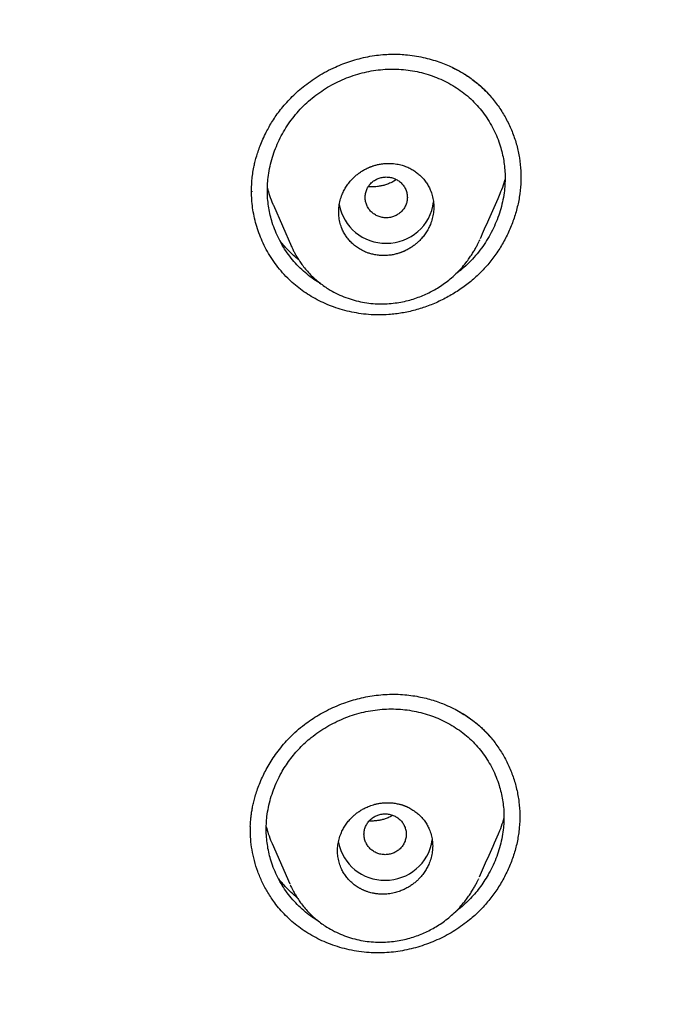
# Model space of a CAD drawing. Header units: millimetres. Extents: x 8 to 601, y 12 to 948.
# Tile 100 of 125: x 349 to 361, y 867 to 886. Entities that reach past the tile are written whole.
import ezdxf

# ---------------------------------------------------------------- set-up
doc = ezdxf.new("R2010")
doc.units = ezdxf.units.MM

msp = doc.modelspace()

# ---------------------------------------------------------------- linework, layer by layer
at = {"color": 7, "linetype": 'Continuous', "lineweight": 30}
for p, q in [((352.978, 882.327), (352.977, 882.34)), ((352.98, 882.323), (352.98, 882.312)), ((353.39, 882.058), (353.734, 881.276)), ((357.294, 881.397), (357.285, 881.377)), ((357.294, 881.397), (357.299, 881.407)), ((353.366, 869.972), (353.703, 869.206)), ((357.275, 869.305), (357.265, 869.285))]:
    msp.add_line(p, q, dxfattribs=at)
for centre, radius, start, end in [((355.514, 882.228), 0.89, 190.1216, 270.7971), ((355.54, 882.226), 0.888, 269.1321, 353.3181), ((355.494, 870.17), 0.892, 191.6621, 270.7504), ((355.518, 870.167), 0.889, 269.1502, 351.8021)]:
    msp.add_arc(centre, radius, start, end, dxfattribs=at)
for points, knots in [([(367.724, 842.606), (368.186, 843.834), (369.104, 846.279), (370.088, 850.049), (370.862, 853.83), (371.446, 857.622), (371.933, 861.808), (372.287, 866.387), (372.497, 871.352), (372.592, 876.9), (372.582, 883.029), (372.57, 889.759), (372.467, 896.508), (372.148, 903.286), (371.604, 908.942), (370.934, 913.465), (370.268, 916.863), (369.389, 920.247), (368.233, 923.591), (366.816, 926.668), (365.139, 929.432), (363.245, 931.847), (361.035, 933.992), (358.596, 935.846), (356.014, 937.444), (352.893, 939.047), (349.207, 940.568), (344.957, 941.937), (340.641, 943.02), (336.275, 943.847), (331.874, 944.416), (327.463, 944.74), (323.071, 944.867), (318.7, 944.878), (314.329, 944.865), (309.936, 944.738), (305.525, 944.416), (301.124, 943.848), (296.759, 943.02), (292.442, 941.939), (288.193, 940.568), (284.506, 939.048), (281.385, 937.445), (278.803, 935.848), (276.364, 933.992), (274.154, 931.848), (272.261, 929.432), (270.584, 926.668), (269.166, 923.592), (268.011, 920.247), (267.131, 916.863), (266.466, 913.465), (265.796, 908.942), (265.251, 903.286), (264.933, 896.508), (264.829, 889.759), (264.817, 883.029), (264.807, 876.449), (264.93, 869.996), (265.277, 863.671), (265.856, 858.212), (266.575, 853.627), (267.344, 849.914), (268.318, 846.213), (269.222, 843.812), (269.676, 842.606)], [0, 0, 0, 0, 0.01422, 0.028301, 0.042283, 0.056188, 0.070046, 0.088148, 0.106186, 0.124159, 0.148558, 0.172923, 0.197399, 0.221993, 0.24671, 0.259145, 0.27167, 0.284302, 0.297067, 0.309991, 0.320883, 0.3319, 0.342924, 0.353811, 0.364567, 0.375221, 0.391058, 0.40678, 0.422432, 0.438055, 0.453668, 0.469227, 0.484683, 0.500001, 0.515318, 0.530774, 0.546334, 0.561944, 0.577571, 0.59322, 0.608942, 0.624779, 0.635434, 0.646191, 0.657076, 0.668103, 0.679114, 0.690014, 0.702933, 0.7157, 0.728331, 0.740856, 0.753291, 0.778008, 0.802602, 0.827078, 0.851444, 0.875842, 0.898728, 0.921719, 0.944802, 0.958463, 0.9722, 0.986034, 1, 1, 1, 1]), ([(366.332, 842.728), (366.708, 843.715), (367.459, 845.689), (368.322, 848.729), (369.035, 851.799), (369.607, 854.894), (370.066, 858.003), (370.5, 861.715), (370.849, 866.034), (371.072, 870.955), (371.172, 876.1), (371.177, 881.465), (371.162, 887.054), (371.105, 892.646), (370.932, 898.243), (370.577, 903.84), (370.074, 908.492), (369.509, 912.198), (368.981, 914.964), (368.324, 917.709), (367.508, 920.417), (366.501, 923.069), (365.372, 925.421), (364.155, 927.464), (362.906, 929.211), (361.492, 930.837), (359.748, 932.485), (357.646, 934.094), (355.195, 935.625), (352.457, 937.048), (349.444, 938.344), (346.168, 939.5), (342.829, 940.466), (339.443, 941.262), (335.737, 941.953), (331.711, 942.482), (327.376, 942.809), (323.037, 942.941), (318.701, 942.955), (314.363, 942.94), (310.023, 942.807), (305.687, 942.482), (301.661, 941.953), (297.957, 941.263), (294.571, 940.467), (291.233, 939.499), (287.956, 938.343), (284.942, 937.048), (282.205, 935.625), (279.754, 934.094), (277.654, 932.484), (275.908, 930.838), (274.496, 929.211), (273.245, 927.464), (272.029, 925.42), (270.899, 923.069), (269.892, 920.417), (269.077, 917.709), (268.42, 914.965), (267.892, 912.198), (267.327, 908.493), (266.823, 903.84), (266.469, 898.244), (266.296, 892.647), (266.238, 887.054), (266.223, 881.465), (266.228, 876.175), (266.323, 871.179), (266.527, 866.482), (266.885, 861.789), (267.366, 857.69), (267.915, 854.186), (268.478, 851.272), (269.172, 848.382), (270.001, 845.519), (270.712, 843.659), (271.068, 842.728)], [0, 0, 0, 0, 0.011709, 0.0234, 0.035079, 0.046745, 0.058401, 0.070053, 0.08835, 0.106637, 0.124908, 0.145647, 0.166375, 0.187119, 0.207887, 0.228673, 0.249479, 0.259892, 0.270315, 0.28075, 0.291198, 0.301658, 0.31213, 0.319994, 0.327864, 0.335737, 0.343609, 0.354092, 0.364563, 0.37502, 0.38755, 0.400066, 0.41258, 0.425091, 0.437599, 0.45323, 0.468841, 0.484431, 0.499999, 0.515569, 0.531166, 0.546782, 0.562408, 0.574915, 0.587424, 0.599934, 0.612454, 0.624987, 0.635443, 0.645912, 0.656393, 0.664263, 0.672136, 0.680006, 0.687871, 0.698343, 0.708803, 0.71925, 0.729685, 0.740108, 0.750521, 0.771326, 0.792113, 0.81288, 0.833624, 0.854353, 0.875091, 0.892532, 0.909986, 0.927451, 0.944927, 0.955919, 0.966921, 0.977933, 0.988958, 1, 1, 1, 1]), ([(352.977, 882.308), (352.977, 882.344), (352.978, 882.417), (352.985, 882.532), (352.999, 882.653), (353.018, 882.766), (353.042, 882.871), (353.067, 882.968), (353.1, 883.074), (353.142, 883.19), (353.193, 883.314), (353.25, 883.434), (353.311, 883.547), (353.374, 883.653), (353.446, 883.761), (353.527, 883.871), (353.618, 883.981), (353.72, 884.091), (353.832, 884.199), (353.956, 884.304), (354.091, 884.406), (354.238, 884.504), (354.396, 884.594), (354.553, 884.672), (354.708, 884.737), (354.858, 884.79), (355.015, 884.835), (355.177, 884.873), (355.288, 884.889), (355.344, 884.898)], [0, 0, 0, 0, 0.03031, 0.062002, 0.095136, 0.129765, 0.15376, 0.180017, 0.209215, 0.241355, 0.27643, 0.314431, 0.344847, 0.376893, 0.410562, 0.445845, 0.482735, 0.521258, 0.56146, 0.603367, 0.646997, 0.692356, 0.739443, 0.788244, 0.828504, 0.869829, 0.912199, 0.955594, 1, 1, 1, 1]), ([(355.344, 884.898), (355.395, 884.903), (355.496, 884.915), (355.645, 884.92), (355.789, 884.917), (355.941, 884.906), (356.1, 884.884), (356.263, 884.851), (356.415, 884.81), (356.555, 884.763), (356.683, 884.712), (356.8, 884.658), (356.906, 884.603), (357.001, 884.547), (357.091, 884.488), (357.175, 884.428), (357.251, 884.368), (357.315, 884.313), (357.368, 884.264), (357.409, 884.224), (357.44, 884.193), (357.461, 884.17), (357.478, 884.152), (357.489, 884.139), (357.497, 884.127), (357.504, 884.117), (357.508, 884.111), (357.51, 884.108)], [0, 0, 0, 0, 0.062105, 0.122158, 0.180174, 0.236155, 0.30762, 0.375445, 0.43961, 0.500099, 0.556903, 0.61002, 0.659454, 0.705213, 0.747307, 0.792996, 0.833443, 0.868662, 0.89866, 0.92344, 0.940103, 0.953139, 0.962859, 0.970217, 0.978699, 0.988593, 1, 1, 1, 1]), ([(354.28, 880.578), (354.239, 880.603), (354.15, 880.657), (354.022, 880.755), (353.895, 880.867), (353.778, 880.991), (353.673, 881.123), (353.578, 881.264), (353.496, 881.413), (353.426, 881.568), (353.371, 881.72), (353.331, 881.867), (353.303, 882.007), (353.284, 882.149), (353.275, 882.293), (353.277, 882.437), (353.29, 882.592), (353.316, 882.754), (353.358, 882.924), (353.412, 883.091), (353.48, 883.254), (353.559, 883.412), (353.651, 883.563), (353.754, 883.708), (353.867, 883.844), (353.991, 883.971), (354.124, 884.089), (354.267, 884.196), (354.416, 884.293), (354.573, 884.378), (354.734, 884.453), (354.901, 884.515), (355.071, 884.565), (355.243, 884.603), (355.418, 884.627), (355.592, 884.638), (355.708, 884.634), (355.766, 884.633)], [0, 0, 0, 0, 0.024855, 0.054349, 0.083862, 0.113382, 0.142915, 0.172468, 0.20204, 0.231625, 0.261219, 0.285887, 0.310563, 0.335254, 0.359973, 0.384716, 0.40942, 0.439026, 0.468611, 0.498183, 0.527741, 0.55728, 0.586793, 0.616274, 0.645725, 0.675155, 0.704604, 0.734091, 0.76362, 0.793184, 0.82277, 0.852361, 0.881941, 0.911496, 0.941018, 0.970513, 1, 1, 1, 1]), ([(356.801, 884.657), (356.87, 884.62), (357.011, 884.545), (357.207, 884.405), (357.391, 884.243), (357.555, 884.062), (357.699, 883.864), (357.822, 883.652), (357.923, 883.428), (358, 883.194), (358.052, 882.954), (358.078, 882.708), (358.077, 882.459), (358.049, 882.211), (357.996, 881.964), (357.918, 881.723), (357.817, 881.489), (357.694, 881.264), (357.55, 881.053), (357.386, 880.856), (357.202, 880.676), (357.002, 880.514), (356.786, 880.372), (356.558, 880.249), (356.321, 880.148), (356.075, 880.069), (355.826, 880.013), (355.657, 879.996), (355.573, 879.988)], [0, 0, 0, 0, 0.036524, 0.075056, 0.113573, 0.15212, 0.190702, 0.229297, 0.267868, 0.306377, 0.3448, 0.383139, 0.421464, 0.459862, 0.498347, 0.536896, 0.575464, 0.613998, 0.652449, 0.690788, 0.729148, 0.767676, 0.806354, 0.845135, 0.883953, 0.92274, 0.961434, 1, 1, 1, 1]), ([(355.766, 884.633), (355.824, 884.628), (355.939, 884.619), (356.11, 884.59), (356.277, 884.548), (356.44, 884.494), (356.598, 884.427), (356.75, 884.348), (356.895, 884.258), (357.031, 884.156), (357.159, 884.042), (357.276, 883.919), (357.382, 883.786), (357.477, 883.645), (357.559, 883.496), (357.629, 883.341), (357.683, 883.19), (357.723, 883.044), (357.751, 882.905), (357.769, 882.763), (357.778, 882.621), (357.776, 882.477), (357.763, 882.324), (357.738, 882.162), (357.697, 881.992), (357.642, 881.825), (357.575, 881.662), (357.496, 881.504), (357.405, 881.351), (357.302, 881.206), (357.189, 881.069), (357.065, 880.941), (356.95, 880.838), (356.874, 880.781), (356.846, 880.76)], [0, 0, 0, 0, 0.032615, 0.065248, 0.097902, 0.130579, 0.163283, 0.196019, 0.228803, 0.26166, 0.29461, 0.327511, 0.360341, 0.393117, 0.425847, 0.458534, 0.491176, 0.518348, 0.545495, 0.572624, 0.599748, 0.626882, 0.654025, 0.686622, 0.719261, 0.751937, 0.784639, 0.817349, 0.850052, 0.882733, 0.915387, 0.948017, 0.980612, 1, 1, 1, 1]), ([(355.527, 881.106), (355.557, 881.109), (355.615, 881.113), (355.694, 881.129), (355.748, 881.144), (355.782, 881.155), (355.8, 881.161), (355.817, 881.167), (355.832, 881.173), (355.845, 881.179), (355.858, 881.184), (355.889, 881.198), (355.938, 881.223), (356.002, 881.261), (356.061, 881.302), (356.113, 881.346), (356.168, 881.398), (356.224, 881.461), (356.279, 881.536), (356.326, 881.614), (356.367, 881.704), (356.4, 881.804), (356.422, 881.915), (356.429, 882.025), (356.422, 882.135), (356.4, 882.244), (356.366, 882.341), (356.324, 882.426), (356.286, 882.487), (356.251, 882.533), (356.223, 882.567), (356.192, 882.599), (356.162, 882.629), (356.13, 882.655), (356.099, 882.68), (356.066, 882.704), (356.03, 882.726), (355.993, 882.748), (355.953, 882.768), (355.911, 882.786), (355.869, 882.802), (355.825, 882.816), (355.777, 882.828), (355.723, 882.839), (355.663, 882.847), (355.597, 882.851), (355.522, 882.85), (355.443, 882.842), (355.367, 882.828), (355.312, 882.814), (355.276, 882.802), (355.255, 882.795), (355.235, 882.788), (355.217, 882.78), (355.2, 882.773), (355.166, 882.758), (355.116, 882.734), (355.052, 882.695), (354.994, 882.654), (354.941, 882.611), (354.886, 882.559), (354.83, 882.496), (354.775, 882.421), (354.728, 882.343), (354.687, 882.254), (354.653, 882.153), (354.631, 882.042), (354.624, 881.932), (354.631, 881.822), (354.653, 881.712), (354.687, 881.615), (354.729, 881.53), (354.768, 881.469), (354.803, 881.423), (354.831, 881.389), (354.861, 881.357), (354.893, 881.326), (354.927, 881.297), (354.964, 881.268), (355.003, 881.242), (355.045, 881.217), (355.089, 881.193), (355.136, 881.172), (355.19, 881.151), (355.255, 881.132), (355.335, 881.115), (355.427, 881.104), (355.492, 881.105), (355.527, 881.106)], [0, 0, 0, 0, 0.016435, 0.030699, 0.04279, 0.046373, 0.04971, 0.0528, 0.055644, 0.058241, 0.060592, 0.062697, 0.076362, 0.089447, 0.101952, 0.113878, 0.125225, 0.141841, 0.158164, 0.174199, 0.189949, 0.210508, 0.230582, 0.250182, 0.270076, 0.290324, 0.310938, 0.326651, 0.342583, 0.350635, 0.358743, 0.366908, 0.37513, 0.382286, 0.389629, 0.39716, 0.404878, 0.412784, 0.420878, 0.429161, 0.437632, 0.445578, 0.454512, 0.464435, 0.475345, 0.487244, 0.50013, 0.515553, 0.529252, 0.541226, 0.545459, 0.549426, 0.553126, 0.55656, 0.559728, 0.56263, 0.576193, 0.589223, 0.60172, 0.613683, 0.625115, 0.641663, 0.657939, 0.673946, 0.689689, 0.710269, 0.730398, 0.750088, 0.77006, 0.790358, 0.810993, 0.826703, 0.842614, 0.850649, 0.858737, 0.866877, 0.87507, 0.88329, 0.891744, 0.900434, 0.909359, 0.91852, 0.927917, 0.937551, 0.950264, 0.964909, 0.981488, 1, 1, 1, 1]), ([(355.527, 882.593), (355.5, 882.592), (355.448, 882.589), (355.373, 882.566), (355.303, 882.53), (355.242, 882.482), (355.192, 882.423), (355.155, 882.356), (355.132, 882.283), (355.124, 882.207), (355.132, 882.131), (355.155, 882.058), (355.192, 881.991), (355.242, 881.932), (355.303, 881.884), (355.373, 881.848), (355.448, 881.826), (355.527, 881.818), (355.605, 881.826), (355.681, 881.848), (355.75, 881.884), (355.811, 881.932), (355.861, 881.991), (355.898, 882.058), (355.921, 882.131), (355.929, 882.207), (355.921, 882.283), (355.898, 882.356), (355.861, 882.423), (355.811, 882.482), (355.75, 882.53), (355.681, 882.566), (355.605, 882.589), (355.553, 882.592), (355.527, 882.593)], [0, 0, 0, 0, 0.031244, 0.0625, 0.093756, 0.125, 0.156244, 0.1875, 0.218756, 0.25, 0.281244, 0.3125, 0.343756, 0.375, 0.406244, 0.4375, 0.468756, 0.5, 0.531244, 0.5625, 0.593756, 0.625, 0.656244, 0.6875, 0.718756, 0.75, 0.781244, 0.8125, 0.843756, 0.875, 0.906244, 0.9375, 0.968756, 1, 1, 1, 1]), ([(355.721, 882.542), (355.698, 882.528), (355.649, 882.499), (355.574, 882.465), (355.498, 882.439), (355.427, 882.422), (355.361, 882.411), (355.297, 882.406), (355.239, 882.405), (355.203, 882.409), (355.188, 882.41)], [0, 0, 0, 0, 0.144157, 0.296235, 0.437052, 0.567172, 0.686972, 0.79712, 0.914035, 1, 1, 1, 1]), ([(357.667, 882.246), (357.678, 882.269), (357.713, 882.347), (357.749, 882.446), (357.77, 882.524), (357.775, 882.543)], [0, 0, 0, 0, 0.239128, 0.809594, 1, 1, 1, 1]), ([(355.573, 879.988), (355.509, 879.985), (355.381, 879.978), (355.192, 879.987), (355.007, 880.008), (354.829, 880.042), (354.656, 880.088), (354.49, 880.145), (354.331, 880.211), (354.18, 880.288), (354.037, 880.373), (353.902, 880.466), (353.777, 880.567), (353.653, 880.682), (353.534, 880.811), (353.421, 880.955), (353.321, 881.104), (353.235, 881.257), (353.162, 881.414), (353.101, 881.572), (353.053, 881.731), (353.016, 881.89), (352.992, 882.048), (352.979, 882.191), (352.978, 882.281), (352.978, 882.319)], [0, 0, 0, 0, 0.048216, 0.095634, 0.142299, 0.188239, 0.233479, 0.278034, 0.321921, 0.365155, 0.407756, 0.449747, 0.49115, 0.531904, 0.579936, 0.627046, 0.673244, 0.718532, 0.762908, 0.80637, 0.848918, 0.89056, 0.931306, 0.971177, 1, 1, 1, 1]), ([(353.278, 882.38), (353.291, 882.334), (353.319, 882.232), (353.359, 882.125), (353.387, 882.065), (353.39, 882.058)], [0, 0, 0, 0, 0.4139082, 0.9294676, 1, 1, 1, 1]), ([(357.309, 881.431), (357.362, 881.55), (357.48, 881.819), (357.601, 882.093), (357.669, 882.246)], [0, 0, 0, 0, 0.442006, 1, 1, 1, 1]), ([(353.87, 881.024), (353.861, 881.032), (353.819, 881.065), (353.752, 881.126), (353.674, 881.203), (353.607, 881.274), (353.553, 881.337), (353.522, 881.377), (353.509, 881.395)], [0, 0, 0, 0, 0.071368, 0.30397, 0.524909, 0.700192, 0.866292, 1, 1, 1, 1]), ([(353.731, 881.283), (353.736, 881.271), (353.748, 881.245), (353.769, 881.201), (353.797, 881.147), (353.833, 881.083), (353.878, 881.011), (353.932, 880.932), (353.998, 880.848), (354.073, 880.763), (354.155, 880.682), (354.242, 880.606), (354.333, 880.537), (354.443, 880.463), (354.573, 880.39), (354.725, 880.322), (354.88, 880.269), (355.038, 880.229), (355.196, 880.202), (355.354, 880.189), (355.508, 880.189), (355.657, 880.201), (355.801, 880.222), (355.938, 880.253), (356.068, 880.291), (356.19, 880.336), (356.306, 880.387), (356.417, 880.443), (356.526, 880.507), (356.634, 880.581), (356.74, 880.663), (356.845, 880.757), (356.945, 880.86), (357.03, 880.961), (357.097, 881.053), (357.149, 881.13), (357.193, 881.201), (357.23, 881.266), (357.261, 881.324), (357.278, 881.36), (357.286, 881.377)], [0, 0, 0, 0, 0.008216, 0.019118, 0.032763, 0.049177, 0.068376, 0.090374, 0.115183, 0.141801, 0.168296, 0.194637, 0.220805, 0.246671, 0.284914, 0.322546, 0.359608, 0.396132, 0.432142, 0.467502, 0.501851, 0.535214, 0.567539, 0.598677, 0.628672, 0.657566, 0.685395, 0.712491, 0.740328, 0.769126, 0.798923, 0.829767, 0.861727, 0.894801, 0.917129, 0.937741, 0.956234, 0.972701, 0.987247, 1, 1, 1, 1]), ([(353.734, 881.276), (353.733, 881.278), (353.732, 881.28), (353.731, 881.282), (353.731, 881.283)], [0, 0, 0, 0, 0.838643, 1, 1, 1, 1]), ([(352.956, 870.218), (352.955, 870.234), (352.955, 870.259), (352.954, 870.303), (352.955, 870.344), (352.959, 870.393), (352.964, 870.448), (352.971, 870.514), (352.983, 870.588), (352.998, 870.672), (353.019, 870.766), (353.047, 870.869), (353.083, 870.981), (353.127, 871.102), (353.18, 871.224), (353.241, 871.348), (353.309, 871.47), (353.388, 871.596), (353.479, 871.724), (353.583, 871.854), (353.701, 871.982), (353.833, 872.108), (353.971, 872.22), (354.11, 872.32), (354.249, 872.408), (354.398, 872.49), (354.556, 872.565), (354.714, 872.629), (354.87, 872.681), (355.022, 872.723), (355.178, 872.756), (355.34, 872.781), (355.505, 872.797), (355.616, 872.798), (355.673, 872.799)], [0, 0, 0, 0, 0.01596, 0.026013, 0.036617, 0.047992, 0.061595, 0.077998, 0.096232, 0.117023, 0.14038, 0.166313, 0.194829, 0.225933, 0.259626, 0.291226, 0.324794, 0.360315, 0.39777, 0.437141, 0.478409, 0.521568, 0.566678, 0.604248, 0.643145, 0.683369, 0.724909, 0.767742, 0.804403, 0.841918, 0.88026, 0.919403, 0.959322, 1, 1, 1, 1]), ([(355.673, 872.799), (355.727, 872.798), (355.835, 872.795), (355.991, 872.778), (356.139, 872.754), (356.279, 872.723), (356.411, 872.686), (356.534, 872.645), (356.663, 872.594), (356.794, 872.534), (356.925, 872.463), (357.042, 872.391), (357.143, 872.32), (357.232, 872.251), (357.308, 872.186), (357.373, 872.125), (357.427, 872.071), (357.471, 872.024), (357.505, 871.985), (357.529, 871.956), (357.547, 871.935), (357.558, 871.921), (357.566, 871.912), (357.568, 871.907), (357.571, 871.902), (357.573, 871.895), (357.575, 871.892), (357.576, 871.89)], [0, 0, 0, 0, 0.072014, 0.141213, 0.207612, 0.27122, 0.332036, 0.390061, 0.445296, 0.517932, 0.585114, 0.646858, 0.703186, 0.754121, 0.799682, 0.839885, 0.874739, 0.904249, 0.928409, 0.944455, 0.956783, 0.965393, 0.969744, 0.972506, 0.976132, 0.986195, 1, 1, 1, 1]), ([(354.232, 868.511), (354.199, 868.531), (354.117, 868.581), (353.996, 868.673), (353.87, 868.785), (353.754, 868.907), (353.649, 869.039), (353.555, 869.179), (353.473, 869.326), (353.403, 869.48), (353.349, 869.63), (353.309, 869.776), (353.281, 869.915), (353.262, 870.056), (353.254, 870.199), (353.256, 870.342), (353.269, 870.495), (353.295, 870.657), (353.337, 870.826), (353.392, 870.991), (353.459, 871.153), (353.535, 871.301), (353.616, 871.435), (353.699, 871.556), (353.791, 871.672), (353.889, 871.781), (353.995, 871.885), (354.115, 871.987), (354.25, 872.088), (354.4, 872.184), (354.557, 872.268), (354.719, 872.342), (354.886, 872.403), (355.056, 872.452), (355.229, 872.489), (355.403, 872.512), (355.578, 872.523), (355.694, 872.519), (355.752, 872.517)], [0, 0, 0, 0, 0.020504, 0.050123, 0.079752, 0.109389, 0.139041, 0.168714, 0.198406, 0.228115, 0.257837, 0.282618, 0.307413, 0.332232, 0.357089, 0.381976, 0.406815, 0.436574, 0.466303, 0.49601, 0.525696, 0.555358, 0.580056, 0.604733, 0.62939, 0.654032, 0.678671, 0.703326, 0.732944, 0.762604, 0.792299, 0.822016, 0.851737, 0.881446, 0.911129, 0.940777, 0.970394, 1, 1, 1, 1]), ([(356.933, 872.457), (357.02, 872.401), (357.199, 872.286), (357.415, 872.086), (357.589, 871.881), (357.725, 871.679), (357.839, 871.464), (357.931, 871.238), (357.999, 871.003), (358.042, 870.762), (358.059, 870.516), (358.05, 870.269), (358.013, 870.022), (357.95, 869.779), (357.863, 869.542), (357.753, 869.313), (357.622, 869.094), (357.469, 868.888), (357.298, 868.697), (357.087, 868.505), (356.831, 868.321), (356.528, 868.157), (356.208, 868.03), (355.876, 867.944), (355.538, 867.897), (355.314, 867.903), (355.202, 867.906)], [0, 0, 0, 0, 0.048007, 0.09802, 0.135578, 0.173177, 0.210804, 0.248427, 0.286014, 0.323541, 0.361005, 0.39844, 0.435898, 0.473405, 0.510964, 0.548554, 0.586142, 0.623694, 0.661191, 0.698639, 0.748648, 0.798879, 0.849251, 0.899636, 0.949908, 1, 1, 1, 1]), ([(355.752, 872.517), (355.81, 872.512), (355.925, 872.503), (356.095, 872.473), (356.262, 872.431), (356.424, 872.377), (356.582, 872.31), (356.733, 872.232), (356.877, 872.142), (357.013, 872.04), (357.141, 871.928), (357.257, 871.805), (357.363, 871.673), (357.457, 871.533), (357.539, 871.386), (357.608, 871.232), (357.662, 871.082), (357.702, 870.937), (357.73, 870.799), (357.748, 870.659), (357.756, 870.517), (357.755, 870.375), (357.742, 870.222), (357.716, 870.061), (357.675, 869.892), (357.62, 869.726), (357.553, 869.564), (357.478, 869.416), (357.397, 869.281), (357.314, 869.159), (357.223, 869.043), (357.124, 868.932), (357.018, 868.829), (356.923, 868.744), (356.859, 868.698), (356.836, 868.68)], [0, 0, 0, 0, 0.0327084, 0.0654347, 0.0981843, 0.130961, 0.163769, 0.1966166, 0.2295188, 0.2625006, 0.2955784, 0.3286003, 0.3615479, 0.394438, 0.4272786, 0.4600729, 0.4928223, 0.5200839, 0.5473218, 0.5745453, 0.601769, 0.629006, 0.6562521, 0.6889727, 0.7217311, 0.7545229, 0.7873353, 0.8201517, 0.8474919, 0.8748158, 0.9021201, 0.9294068, 0.9566768, 0.983922, 1, 1, 1, 1]), ([(355.505, 869.014), (355.525, 869.015), (355.564, 869.018), (355.621, 869.026), (355.674, 869.037), (355.723, 869.05), (355.768, 869.064), (355.81, 869.08), (355.859, 869.1), (355.916, 869.129), (355.98, 869.166), (356.038, 869.207), (356.092, 869.251), (356.147, 869.303), (356.203, 869.365), (356.257, 869.439), (356.304, 869.516), (356.345, 869.605), (356.379, 869.705), (356.401, 869.816), (356.408, 869.926), (356.4, 870.034), (356.379, 870.141), (356.345, 870.237), (356.304, 870.322), (356.265, 870.382), (356.23, 870.429), (356.201, 870.463), (356.171, 870.495), (356.128, 870.536), (356.07, 870.583), (355.996, 870.631), (355.937, 870.66), (355.901, 870.676), (355.888, 870.681), (355.874, 870.687), (355.861, 870.692), (355.846, 870.697), (355.83, 870.702), (355.809, 870.709), (355.783, 870.716), (355.752, 870.723), (355.715, 870.731), (355.671, 870.738), (355.622, 870.743), (355.565, 870.746), (355.503, 870.745), (355.438, 870.739), (355.374, 870.729), (355.314, 870.715), (355.26, 870.7), (355.209, 870.682), (355.155, 870.659), (355.095, 870.63), (355.032, 870.592), (354.973, 870.551), (354.92, 870.508), (354.864, 870.456), (354.808, 870.394), (354.754, 870.321), (354.708, 870.244), (354.666, 870.155), (354.632, 870.055), (354.61, 869.944), (354.603, 869.834), (354.61, 869.725), (354.632, 869.618), (354.665, 869.522), (354.707, 869.437), (354.745, 869.376), (354.78, 869.33), (354.809, 869.296), (354.84, 869.263), (354.882, 869.223), (354.94, 869.176), (354.997, 869.139), (355.037, 869.117), (355.057, 869.107), (355.077, 869.097), (355.098, 869.087), (355.119, 869.078), (355.141, 869.069), (355.166, 869.061), (355.197, 869.051), (355.237, 869.039), (355.288, 869.028), (355.35, 869.018), (355.424, 869.012), (355.477, 869.013), (355.505, 869.014)], [0, 0, 0, 0, 0.010763, 0.020924, 0.030484, 0.039443, 0.0478, 0.055555, 0.062709, 0.07608, 0.089018, 0.101523, 0.113597, 0.12524, 0.141553, 0.157659, 0.173562, 0.189266, 0.2099, 0.230202, 0.250186, 0.269696, 0.289715, 0.310255, 0.326013, 0.342074, 0.350222, 0.358447, 0.36675, 0.375131, 0.390998, 0.40813, 0.424255, 0.426879, 0.429528, 0.432201, 0.434898, 0.437619, 0.440351, 0.444535, 0.449277, 0.455086, 0.461961, 0.469903, 0.478912, 0.488987, 0.500128, 0.512329, 0.523817, 0.534592, 0.544653, 0.554, 0.562634, 0.575926, 0.588819, 0.601315, 0.613415, 0.625119, 0.641325, 0.657355, 0.673214, 0.688907, 0.709574, 0.729965, 0.750092, 0.769623, 0.789657, 0.810206, 0.825966, 0.842025, 0.850171, 0.858393, 0.866691, 0.875066, 0.891002, 0.908144, 0.91216, 0.916238, 0.920376, 0.924575, 0.928836, 0.933157, 0.93754, 0.94316, 0.950697, 0.960149, 0.971518, 0.984801, 1, 1, 1, 1]), ([(355.505, 870.534), (355.479, 870.532), (355.427, 870.529), (355.351, 870.506), (355.282, 870.47), (355.221, 870.422), (355.171, 870.363), (355.134, 870.296), (355.111, 870.223), (355.103, 870.147), (355.111, 870.071), (355.134, 869.999), (355.171, 869.931), (355.221, 869.872), (355.282, 869.824), (355.351, 869.788), (355.427, 869.766), (355.505, 869.758), (355.584, 869.766), (355.659, 869.788), (355.729, 869.824), (355.79, 869.872), (355.84, 869.931), (355.877, 869.999), (355.9, 870.071), (355.908, 870.147), (355.9, 870.223), (355.877, 870.296), (355.84, 870.363), (355.79, 870.422), (355.729, 870.47), (355.659, 870.506), (355.584, 870.529), (355.531, 870.532), (355.505, 870.534)], [0, 0, 0, 0, 0.031244, 0.0625, 0.093756, 0.125, 0.156244, 0.1875, 0.218756, 0.25, 0.281244, 0.3125, 0.343756, 0.375, 0.406244, 0.4375, 0.468756, 0.5, 0.531244, 0.5625, 0.593756, 0.625, 0.656244, 0.6875, 0.718756, 0.75, 0.781244, 0.8125, 0.843756, 0.875, 0.906244, 0.9375, 0.968756, 1, 1, 1, 1]), ([(355.653, 870.505), (355.641, 870.498), (355.606, 870.478), (355.546, 870.453), (355.476, 870.429), (355.409, 870.413), (355.351, 870.404), (355.302, 870.399), (355.261, 870.397), (355.228, 870.397), (355.21, 870.398), (355.204, 870.399)], [0, 0, 0, 0, 0.088117, 0.256192, 0.412908, 0.558629, 0.693904, 0.788747, 0.878038, 0.962513, 1, 1, 1, 1]), ([(357.648, 870.154), (357.657, 870.175), (357.691, 870.251), (357.727, 870.348), (357.748, 870.426), (357.754, 870.446)], [0, 0, 0, 0, 0.2191649, 0.7966411, 1, 1, 1, 1]), ([(355.202, 867.906), (355.138, 867.912), (355.011, 867.923), (354.825, 867.958), (354.646, 868.003), (354.474, 868.061), (354.31, 868.13), (354.154, 868.208), (354.007, 868.296), (353.869, 868.392), (353.741, 868.496), (353.622, 868.608), (353.513, 868.725), (353.399, 868.868), (353.285, 869.039), (353.178, 869.238), (353.093, 869.441), (353.029, 869.645), (352.985, 869.85), (352.96, 870.046), (352.957, 870.174), (352.956, 870.235)], [0, 0, 0, 0, 0.05278, 0.104708, 0.155813, 0.206118, 0.25564, 0.304396, 0.352405, 0.39969, 0.446282, 0.492217, 0.53753, 0.582121, 0.64759, 0.711384, 0.773496, 0.833918, 0.892651, 0.949711, 1, 1, 1, 1]), ([(353.257, 870.286), (353.269, 870.243), (353.296, 870.145), (353.335, 870.04), (353.363, 869.98), (353.367, 869.972)], [0, 0, 0, 0, 0.400776, 0.922398, 1, 1, 1, 1]), ([(357.289, 869.338), (357.342, 869.457), (357.46, 869.726), (357.581, 870.001), (357.649, 870.154)], [0, 0, 0, 0, 0.442437, 1, 1, 1, 1]), ([(353.842, 868.946), (353.804, 868.977), (353.73, 869.04), (353.64, 869.13), (353.569, 869.208), (353.519, 869.266), (353.492, 869.301), (353.482, 869.315)], [0, 0, 0, 0, 0.284683, 0.560626, 0.734901, 0.9003, 1, 1, 1, 1]), ([(353.709, 869.192), (353.714, 869.181), (353.725, 869.155), (353.746, 869.112), (353.774, 869.059), (353.81, 868.996), (353.854, 868.925), (353.908, 868.846), (353.973, 868.763), (354.048, 868.678), (354.129, 868.597), (354.216, 868.522), (354.306, 868.453), (354.416, 868.38), (354.545, 868.307), (354.696, 868.239), (354.85, 868.184), (355.007, 868.144), (355.165, 868.117), (355.321, 868.103), (355.475, 868.102), (355.624, 868.112), (355.767, 868.133), (355.905, 868.162), (356.035, 868.199), (356.158, 868.243), (356.274, 868.293), (356.386, 868.349), (356.496, 868.412), (356.605, 868.484), (356.712, 868.567), (356.817, 868.659), (356.919, 868.762), (357.004, 868.862), (357.072, 868.954), (357.124, 869.031), (357.169, 869.103), (357.208, 869.169), (357.24, 869.229), (357.258, 869.268), (357.267, 869.286)], [0, 0, 0, 0, 0.008006, 0.018722, 0.032207, 0.048488, 0.067581, 0.0895, 0.114261, 0.140839, 0.16729, 0.193588, 0.219709, 0.245516, 0.28365, 0.321151, 0.358063, 0.394421, 0.430257, 0.465444, 0.499654, 0.532917, 0.565181, 0.596283, 0.626267, 0.655174, 0.683044, 0.71021, 0.738115, 0.766968, 0.796808, 0.827687, 0.859676, 0.89277, 0.915098, 0.93582, 0.954575, 0.971455, 0.98656, 1, 1, 1, 1]), ([(353.711, 869.188), (353.71, 869.189), (353.71, 869.191), (353.709, 869.192), (353.709, 869.192)], [0, 0, 0, 0, 0.960564, 1, 1, 1, 1])]:
    msp.add_open_spline(points, degree=3, knots=knots, dxfattribs=at)

doc.saveas('drawing.dxf')
